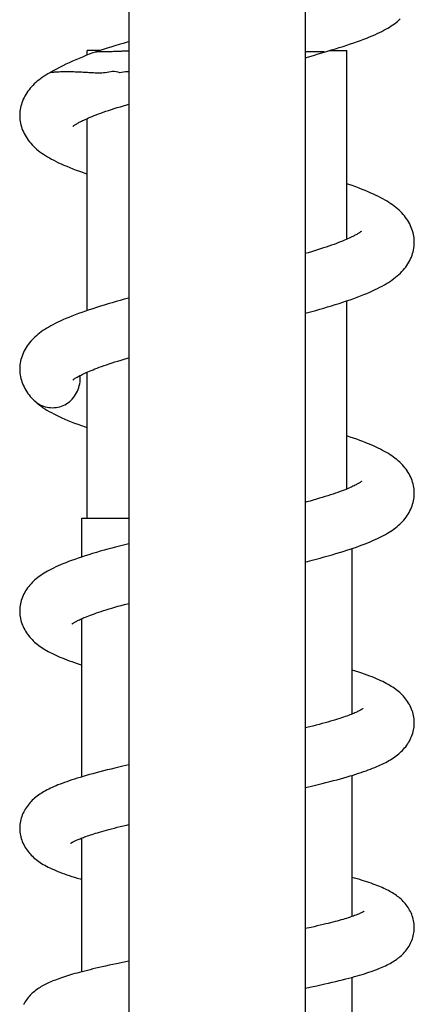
# Model space of a CAD drawing. Header units: millimetres. Extents: x 177 to 351, y 32 to 305.
# Tile 53 of 80: x 186.37 to 190.17, y 262.02 to 271.49. Entities that reach past the tile are written whole.
import ezdxf

# ---------------------------------------------------------------- set-up
doc = ezdxf.new("R2010")
doc.units = ezdxf.units.MM
doc.header["$LTSCALE"] = 30.734
doc.layers.get('0').update_dxf_attribs({"linetype": 'CONTINUOUS'})

msp = doc.modelspace()

# ---------------------------------------------------------------- linework, layer by layer
at = {"color": 7, "linetype": 'Continuous'}
for p, q in [((187.4248, 283.1543), (187.4248, 257.5985)), ((189.1248, 283.1543), (189.1248, 257.5985)), ((187.0248, 271.1531), (187.0248, 271.1985)), ((187.1497, 271.1985), (187.0248, 271.1985)), ((189.3589, 271.1985), (189.5248, 271.1985)), ((189.5248, 269.3811), (189.5248, 271.1985)), ((187.0248, 268.6953), (187.0248, 270.5436)), ((187.4248, 268.8154), (187.3817, 268.8036)), ((189.5248, 266.9784), (189.5248, 268.7886)), ((189.1248, 268.6685), (189.1869, 268.6856)), ((187.0248, 266.6985), (187.0248, 268.1028)), ((186.9748, 266.3245), (186.9748, 266.6985)), ((186.9748, 266.6985), (187.4248, 266.6985)), ((187.4248, 266.4514), (187.3751, 266.4388)), ((189.5748, 264.8117), (189.5748, 266.405)), ((189.1248, 266.2752), (189.1924, 266.2927)), ((187.3832, 265.8661), (187.4248, 265.8773)), ((186.9748, 264.2084), (186.9748, 265.7311)), ((189.1678, 264.6888), (189.1248, 264.6783)), ((187.4248, 264.3223), (187.3692, 264.3097)), ((189.5748, 262.8636), (189.5748, 264.2219)), ((189.1248, 264.1051), (189.1711, 264.1158)), ((186.9748, 262.3323), (186.9748, 263.6201)), ((189.1799, 262.7589), (189.1248, 262.7469)), ((187.382, 262.4245), (187.3072, 262.4092)), ((187.4248, 262.4331), (187.382, 262.4245)), ((189.1248, 262.1747), (189.1992, 262.19)), ((189.5748, 261.1558), (189.5748, 262.2785))]:
    msp.add_line(p, q, dxfattribs=at)
for points in [[(189.3056, 271.1832), (189.3397, 271.1929), (189.3772, 271.2038), (189.4145, 271.2148), (189.4516, 271.2261), (189.4882, 271.2375), (189.5242, 271.249), (189.5594, 271.2605), (189.5935, 271.2721), (189.6264, 271.2836), (189.658, 271.295), (189.6882, 271.3063), (189.7168, 271.3174), (189.744, 271.3283), (189.7699, 271.3392), (189.7945, 271.3499), (189.8179, 271.3605), (189.8402, 271.3711), (189.8614, 271.3816), (189.8815, 271.3922), (189.9007, 271.4027), (189.919, 271.4132), (189.9364, 271.4237), (189.953, 271.4343), (189.9688, 271.445), (189.984, 271.4558), (189.9986, 271.4668), (190.0126, 271.4781), (190.0261, 271.4897), (190.0391, 271.5015)], [(187.4248, 271.2811), (187.4102, 271.277), (187.3705, 271.2657), (187.3312, 271.2543), (187.2923, 271.2428), (187.2538, 271.2312), (187.2157, 271.2195), (187.1781, 271.2077), (187.141, 271.1957), (187.1009, 271.1824)], [(187.1008, 271.1824), (187.079, 271.1741), (187.0452, 271.1612), (187.012, 271.1481), (186.9792, 271.1349), (186.9468, 271.1216), (186.9148, 271.1081), (186.8831, 271.0942), (186.8517, 271.0801), (186.8204, 271.0656), (186.7891, 271.0506), (186.7583, 271.0351), (186.7278, 271.0191), (186.6982, 271.0028), (186.6699, 270.9864), (186.6652, 270.9836)], [(189.1248, 271.127), (189.136, 271.1305), (189.2127, 271.154)], [(189.2127, 271.154), (189.2501, 271.1656), (189.3057, 271.1833)], [(186.6653, 270.9836), (186.646, 270.9724), (186.6275, 270.9611), (186.6098, 270.9497), (186.5926, 270.9381), (186.576, 270.9261), (186.56, 270.9139), (186.5446, 270.9015), (186.5298, 270.8887), (186.5155, 270.8755), (186.5019, 270.8621), (186.489, 270.8483), (186.4766, 270.8342), (186.4649, 270.8198), (186.4539, 270.8052), (186.4436, 270.7903), (186.434, 270.7751), (186.425, 270.7597), (186.4168, 270.744), (186.4092, 270.728), (186.4023, 270.7118), (186.3962, 270.6954), (186.3908, 270.6788), (186.3862, 270.6622), (186.3824, 270.6456), (186.3793, 270.6291), (186.3771, 270.6127), (186.3756, 270.5966), (186.3749, 270.5807), (186.3748, 270.5725)], [(186.8878, 270.4676), (186.8876, 270.4674), (186.8874, 270.4672), (186.8876, 270.4674), (186.8884, 270.4682), (186.8898, 270.4693), (186.8918, 270.471), (186.8944, 270.4731), (186.8977, 270.4755), (186.9017, 270.4784), (186.9063, 270.4816), (186.9116, 270.4851), (186.9176, 270.4889), (186.9242, 270.493), (186.9316, 270.4973), (186.9396, 270.5019), (186.9484, 270.5068), (186.9581, 270.5119), (186.9686, 270.5173), (186.98, 270.523), (186.9924, 270.5289), (187.0059, 270.5352), (187.0205, 270.5417), (187.0363, 270.5486), (187.0532, 270.5557), (187.0713, 270.5631), (187.0907, 270.5708), (187.1113, 270.5787), (187.1331, 270.5869), (187.1561, 270.5953), (187.1801, 270.6038), (187.2052, 270.6124), (187.2311, 270.6212), (187.258, 270.63), (187.2858, 270.639), (187.3145, 270.648), (187.3441, 270.6571), (187.3745, 270.6663), (187.4058, 270.6756), (187.4248, 270.6811)], [(186.3748, 270.5725), (186.3749, 270.5646), (186.3756, 270.5484), (186.3771, 270.5319), (186.3795, 270.5151), (186.3826, 270.4983), (186.3866, 270.4813), (186.3914, 270.4644), (186.3969, 270.4475), (186.4033, 270.4307), (186.4105, 270.4142), (186.4184, 270.3978), (186.427, 270.3818), (186.4364, 270.3659), (186.4466, 270.3503), (186.4575, 270.3349), (186.4691, 270.3198), (186.4815, 270.305), (186.4946, 270.2905), (186.5084, 270.2764), (186.5229, 270.2625), (186.538, 270.2491), (186.5538, 270.236), (186.5701, 270.2233), (186.5871, 270.2109), (186.6046, 270.1988), (186.6228, 270.187), (186.6416, 270.1753), (186.6613, 270.1638), (186.6818, 270.1524), (186.7032, 270.1409), (186.7257, 270.1295), (186.7492, 270.1181), (186.774, 270.1065), (186.7999, 270.0949), (186.8273, 270.0832), (186.8561, 270.0713), (186.8863, 270.0592), (186.9179, 270.0471), (186.9507, 270.035), (186.9846, 270.0229), (187.0193, 270.0108), (187.0248, 270.009)], [(190.1747, 269.3522), (190.1746, 269.3609), (190.1738, 269.3772), (190.1722, 269.3938), (190.1698, 269.4105), (190.1666, 269.4274), (190.1626, 269.4444), (190.1578, 269.4614), (190.1521, 269.4783), (190.1457, 269.4952), (190.1384, 269.5118), (190.1304, 269.5283), (190.1216, 269.5445), (190.112, 269.5605), (190.1018, 269.576), (190.091, 269.5912), (190.0794, 269.6061), (190.0673, 269.6205), (190.0546, 269.6345), (190.0412, 269.6482), (190.0272, 269.6616), (190.0126, 269.6746), (189.9974, 269.6873), (189.9816, 269.6997), (189.9652, 269.7118), (189.9482, 269.7237), (189.9305, 269.7353), (189.9122, 269.7468), (189.8931, 269.7582), (189.8731, 269.7695), (189.8521, 269.7807), (189.8302, 269.792), (189.8071, 269.8034), (189.7829, 269.8148), (189.7574, 269.8264), (189.7305, 269.838), (189.7024, 269.8498), (189.6729, 269.8616), (189.6422, 269.8735), (189.6104, 269.8854), (189.5776, 269.8973), (189.5438, 269.9092), (189.5248, 269.9157)], [(189.662, 269.4573), (189.6621, 269.4574), (189.6623, 269.4577), (189.6621, 269.4575), (189.6614, 269.4568), (189.6601, 269.4557), (189.6583, 269.4542), (189.6559, 269.4522), (189.6528, 269.4499), (189.6491, 269.4472), (189.6446, 269.4441), (189.6395, 269.4406), (189.6337, 269.4369), (189.6273, 269.4329), (189.6201, 269.4286), (189.6122, 269.4241), (189.6035, 269.4192), (189.594, 269.4141), (189.5836, 269.4088), (189.5723, 269.4031), (189.5601, 269.3972), (189.5469, 269.391), (189.5327, 269.3846), (189.5175, 269.3779), (189.5011, 269.371), (189.4837, 269.3638), (189.465, 269.3563), (189.4452, 269.3486), (189.424, 269.3406), (189.4016, 269.3324), (189.3779, 269.3239), (189.353, 269.3152), (189.327, 269.3064), (189.2999, 269.2974), (189.272, 269.2883), (189.2432, 269.2792), (189.2136, 269.27), (189.1832, 269.2608), (189.1521, 269.2515), (189.1248, 269.2435)], [(189.1869, 268.6856), (189.2258, 268.6965), (189.2643, 268.7075), (189.3024, 268.7186), (189.34, 268.7298), (189.3772, 268.741), (189.414, 268.7524), (189.4504, 268.764), (189.4864, 268.7758), (189.5221, 268.7877), (189.5571, 268.7997), (189.5913, 268.8119), (189.6246, 268.8241), (189.6567, 268.8364), (189.6877, 268.8486), (189.7172, 268.8607), (189.7453, 268.8727), (189.772, 268.8845), (189.7973, 268.8962), (189.8213, 268.9079), (189.8442, 268.9194), (189.866, 268.931), (189.8868, 268.9426), (189.9067, 268.9542), (189.9257, 268.9659), (189.944, 268.9778), (189.9616, 268.9899), (189.9787, 269.0024), (189.9951, 269.0151), (190.0109, 269.0282), (190.0261, 269.0417), (190.0406, 269.0555), (190.0545, 269.0697), (190.0677, 269.0843), (190.0802, 269.0992), (190.0919, 269.1143), (190.1028, 269.1298), (190.113, 269.1454), (190.1224, 269.1613), (190.131, 269.1774), (190.1389, 269.1937), (190.1461, 269.2103), (190.1525, 269.2271), (190.1581, 269.244), (190.1629, 269.261), (190.1668, 269.2779), (190.17, 269.2948), (190.1723, 269.3115), (190.1738, 269.3281), (190.1746, 269.3443), (190.1747, 269.3522)], [(187.3817, 268.8036), (187.3424, 268.7927), (187.3036, 268.7817), (187.2651, 268.7706), (187.2271, 268.7594), (187.1894, 268.7481), (187.152, 268.7366), (187.1151, 268.725), (187.0787, 268.7133), (187.0429, 268.7015), (187.0079, 268.6896), (186.9737, 268.6776), (186.9405, 268.6656), (186.9083, 268.6535), (186.8771, 268.6415), (186.8472, 268.6294), (186.8186, 268.6175), (186.7912, 268.6056), (186.7653, 268.5938), (186.7407, 268.5822), (186.7174, 268.5707), (186.6953, 268.5592), (186.6743, 268.5479), (186.6543, 268.5365), (186.6352, 268.5251), (186.6169, 268.5136), (186.5993, 268.5019), (186.5824, 268.4901), (186.5662, 268.478), (186.5505, 268.4656), (186.5354, 268.4529), (186.521, 268.44), (186.5072, 268.4267), (186.4939, 268.413), (186.4813, 268.399), (186.4692, 268.3846), (186.4578, 268.3698), (186.447, 268.3547), (186.4369, 268.3391), (186.4275, 268.3233), (186.4188, 268.3071), (186.4108, 268.2907), (186.4036, 268.2741), (186.3972, 268.2573), (186.3916, 268.2404), (186.3868, 268.2235), (186.3828, 268.2066), (186.3797, 268.1898), (186.3773, 268.1732), (186.3758, 268.1567), (186.375, 268.1405), (186.3749, 268.1319)], [(186.8875, 268.0265), (186.8874, 268.0264), (186.8872, 268.0263), (186.8875, 268.0265), (186.8883, 268.0272), (186.8896, 268.0284), (186.8915, 268.0299), (186.894, 268.0319), (186.8971, 268.0343), (186.9009, 268.0371), (186.9053, 268.0401), (186.9104, 268.0435), (186.9161, 268.0472), (186.9225, 268.0512), (186.9295, 268.0554), (186.9372, 268.0598), (186.9457, 268.0646), (186.9551, 268.0696), (186.9653, 268.0749), (186.9765, 268.0805), (186.9885, 268.0863), (187.0015, 268.0924), (187.0155, 268.0987), (187.0304, 268.1053), (187.0463, 268.1121), (187.0632, 268.1191), (187.0811, 268.1262), (187.1, 268.1337), (187.1201, 268.1413), (187.1412, 268.1491), (187.1635, 268.1572), (187.1869, 268.1654), (187.2115, 268.1739), (187.2372, 268.1825), (187.264, 268.1913), (187.2918, 268.2002), (187.3207, 268.2092), (187.3504, 268.2184), (187.3811, 268.2276), (187.4127, 268.237), (187.4248, 268.2405)], [(186.3749, 268.1319), (186.375, 268.1239), (186.3757, 268.1077), (186.3772, 268.0914), (186.3795, 268.075), (186.3825, 268.0586), (186.3863, 268.042), (186.3909, 268.0255), (186.3963, 268.009), (186.4024, 267.9926), (186.4093, 267.9764), (186.4169, 267.9602), (186.4253, 267.9444), (186.4343, 267.9287), (186.4441, 267.9134), (186.4545, 267.8983), (186.4656, 267.8836), (186.4773, 267.8693), (186.4896, 267.8553), (186.5025, 267.8416), (186.5131, 267.8311)], [(186.5131, 267.8311), (186.5262, 267.8189), (186.5427, 267.8044), (186.56, 267.7904), (186.578, 267.7768), (186.5967, 267.7635), (186.6162, 267.7505), (186.6366, 267.7378), (186.658, 267.7251), (186.6805, 267.7126), (186.704, 267.7001), (186.7287, 267.6876), (186.7546, 267.6752), (186.7818, 267.6627), (186.8101, 267.6502), (186.8398, 267.6378), (186.8707, 267.6253), (186.9027, 267.6128), (186.9357, 267.6004), (186.9697, 267.5882), (187.0044, 267.576), (187.0248, 267.5691)], [(190.1747, 266.9371), (190.1746, 266.9454), (190.1739, 266.9612), (190.1724, 266.9772), (190.1701, 266.9934), (190.1671, 267.0098), (190.1632, 267.0262), (190.1586, 267.0427), (190.1532, 267.059), (190.1471, 267.0753), (190.1402, 267.0913), (190.1326, 267.1071), (190.1244, 267.1226), (190.1154, 267.1378), (190.1058, 267.1527), (190.0955, 267.1674), (190.0846, 267.1817), (190.073, 267.1958), (190.0609, 267.2095), (190.0481, 267.2228), (190.0347, 267.2359), (190.0207, 267.2485), (190.0061, 267.2609), (189.991, 267.2729), (189.9753, 267.2846), (189.9592, 267.296), (189.9424, 267.3071), (189.9252, 267.318), (189.9072, 267.3287), (189.8886, 267.3393), (189.8692, 267.3498), (189.8489, 267.3603), (189.8278, 267.3708), (189.8058, 267.3812), (189.7828, 267.3917), (189.7587, 267.4023), (189.7336, 267.4129), (189.7072, 267.4236), (189.6797, 267.4344), (189.651, 267.4453), (189.6212, 267.4562), (189.5902, 267.4672), (189.5581, 267.4783), (189.5251, 267.4893), (189.5248, 267.4894)], [(189.6674, 267.0528), (189.6675, 267.0529), (189.6675, 267.0529), (189.667, 267.0525), (189.6659, 267.0516), (189.6644, 267.0503), (189.6622, 267.0486), (189.6594, 267.0466), (189.656, 267.0442), (189.652, 267.0414), (189.6472, 267.0384), (189.6419, 267.035), (189.6359, 267.0314), (189.6292, 267.0276), (189.6217, 267.0234), (189.6135, 267.019), (189.6045, 267.0144), (189.5946, 267.0094), (189.5838, 267.0042), (189.5721, 266.9988), (189.5594, 266.9931), (189.5457, 266.9871), (189.5309, 266.9809), (189.515, 266.9744), (189.4979, 266.9676), (189.4795, 266.9606), (189.4597, 266.9532), (189.4386, 266.9456), (189.4162, 266.9378), (189.3926, 266.9297), (189.368, 266.9215), (189.3425, 266.9133), (189.3161, 266.9049), (189.2888, 266.8965), (189.2607, 266.8881), (189.2317, 266.8795), (189.2019, 266.8709), (189.1712, 266.8622), (189.1397, 266.8535), (189.1248, 266.8494)], [(189.1924, 266.2927), (189.2312, 266.303), (189.2695, 266.3133), (189.3075, 266.3237), (189.3451, 266.3343), (189.3823, 266.345), (189.419, 266.3558), (189.4549, 266.3666), (189.4898, 266.3774), (189.5235, 266.3881), (189.5559, 266.3987), (189.5872, 266.4092), (189.6172, 266.4196), (189.6461, 266.4299), (189.6739, 266.4401), (189.7005, 266.4503), (189.7262, 266.4605), (189.7508, 266.4706), (189.7744, 266.4807), (189.7971, 266.4907), (189.8189, 266.5008), (189.8398, 266.5108), (189.8598, 266.5209), (189.8791, 266.531), (189.8975, 266.5411), (189.9152, 266.5514), (189.9323, 266.5617), (189.9487, 266.5722), (189.9645, 266.5829), (189.9799, 266.5938), (189.9947, 266.605), (190.0091, 266.6165), (190.0229, 266.6284), (190.0363, 266.6406), (190.0493, 266.6532), (190.0617, 266.6662), (190.0736, 266.6795), (190.085, 266.6933), (190.0958, 266.7075), (190.106, 266.7221), (190.1157, 266.7371), (190.1246, 266.7523), (190.1329, 266.7678), (190.1404, 266.7836), (190.1472, 266.7995), (190.1533, 266.8156), (190.1586, 266.8317), (190.1632, 266.848), (190.167, 266.8643), (190.1701, 266.8805), (190.1723, 266.8967), (190.1738, 266.9129), (190.1746, 266.929), (190.1747, 266.9371)], [(187.3751, 266.4388), (187.3366, 266.4289), (187.2986, 266.4189), (187.2611, 266.4089), (187.2238, 266.3988), (187.1869, 266.3885), (187.15, 266.3781), (187.1133, 266.3674), (187.0767, 266.3565), (187.0405, 266.3455), (187.0049, 266.3343), (186.9703, 266.3231), (186.9368, 266.3118), (186.9046, 266.3007), (186.874, 266.2897), (186.845, 266.2789), (186.8176, 266.2683), (186.7918, 266.2579), (186.7673, 266.2476), (186.7441, 266.2375), (186.722, 266.2274), (186.701, 266.2175), (186.681, 266.2075), (186.6619, 266.1976), (186.6436, 266.1876), (186.6261, 266.1776), (186.6094, 266.1675), (186.5934, 266.1573), (186.5779, 266.1469), (186.563, 266.1363), (186.5485, 266.1254), (186.5346, 266.1142), (186.5212, 266.1026), (186.5083, 266.0908), (186.4959, 266.0786), (186.4839, 266.066), (186.4725, 266.0531), (186.4616, 266.0398), (186.4512, 266.0261), (186.4415, 266.0121), (186.4323, 265.9977), (186.4237, 265.983), (186.4157, 265.9681), (186.4084, 265.9528), (186.4018, 265.9372), (186.3958, 265.9214), (186.3905, 265.9055), (186.386, 265.8894), (186.3823, 265.8734), (186.3793, 265.8574), (186.3771, 265.8415), (186.3757, 265.8258), (186.375, 265.8104), (186.3749, 265.8024)], [(186.3749, 265.8024), (186.3749, 265.7947), (186.3757, 265.7791), (186.3771, 265.7635), (186.3793, 265.7477), (186.3822, 265.7318), (186.3859, 265.716), (186.3903, 265.7001), (186.3954, 265.6844), (186.4013, 265.6688), (186.4079, 265.6533), (186.4151, 265.638), (186.423, 265.623), (186.4316, 265.6084), (186.4407, 265.594), (186.4504, 265.5801), (186.4606, 265.5666), (186.4713, 265.5535), (186.4824, 265.5408), (186.494, 265.5286), (186.506, 265.5167), (186.5184, 265.5052), (186.5313, 265.4941), (186.5445, 265.4834), (186.5581, 265.4729), (186.5721, 265.4628), (186.5866, 265.4529), (186.6015, 265.4432), (186.6169, 265.4337), (186.633, 265.4243), (186.6496, 265.415), (186.6668, 265.4058), (186.6847, 265.3967), (186.7032, 265.3877), (186.7224, 265.3787), (186.7423, 265.3697), (186.7629, 265.3608), (186.7842, 265.352), (186.8062, 265.3431), (186.829, 265.3343), (186.8527, 265.3254), (186.8773, 265.3164), (186.903, 265.3074), (186.9299, 265.2982), (186.9581, 265.2889), (186.9748, 265.2835)], [(186.8776, 265.678), (186.8777, 265.6781), (186.8783, 265.6787), (186.8795, 265.6796), (186.8813, 265.681), (186.8837, 265.6827), (186.8868, 265.6849), (186.8904, 265.6873), (186.8946, 265.69), (186.8995, 265.693), (186.9048, 265.6962), (186.9108, 265.6996), (186.9174, 265.7033), (186.9247, 265.7071), (186.9327, 265.7112), (186.9413, 265.7156), (186.9507, 265.7201), (186.9609, 265.7248), (186.9719, 265.7298), (186.9837, 265.735), (186.9963, 265.7404), (187.0099, 265.746), (187.0244, 265.7518), (187.04, 265.7578), (187.0566, 265.7641), (187.0745, 265.7707), (187.0936, 265.7775), (187.1141, 265.7847), (187.1359, 265.792), (187.1589, 265.7997), (187.1832, 265.8075), (187.2087, 265.8155), (187.2352, 265.8236), (187.2629, 265.8319), (187.2916, 265.8403), (187.3212, 265.8488), (187.3518, 265.8574), (187.3832, 265.8661)], [(190.1747, 264.7276), (190.1746, 264.7355), (190.1739, 264.7506), (190.1725, 264.7659), (190.1703, 264.7815), (190.1674, 264.7972), (190.1637, 264.8129), (190.1593, 264.8287), (190.1542, 264.8443), (190.1483, 264.8597), (190.1418, 264.8748), (190.1347, 264.8897), (190.127, 264.9042), (190.1187, 264.9184), (190.1099, 264.9322), (190.1005, 264.9457), (190.0906, 264.9587), (190.0803, 264.9714), (190.0695, 264.9837), (190.0583, 264.9956), (190.0466, 265.0071), (190.0345, 265.0183), (190.0219, 265.0291), (190.009, 265.0396), (189.9956, 265.0498), (189.9817, 265.0597), (189.9675, 265.0694), (189.9528, 265.0788), (189.9375, 265.088), (189.9217, 265.0972), (189.9052, 265.1062), (189.888, 265.1152), (189.8702, 265.1241), (189.8515, 265.133), (189.8321, 265.1419), (189.8118, 265.1508), (189.7907, 265.1598), (189.7685, 265.1688), (189.7452, 265.1779), (189.7207, 265.1871), (189.695, 265.1965), (189.6678, 265.206), (189.6392, 265.2157), (189.6092, 265.2256), (189.5778, 265.2356), (189.5748, 265.2365)], [(189.6788, 264.864), (189.6788, 264.8639), (189.6782, 264.8634), (189.6771, 264.8626), (189.6754, 264.8614), (189.6733, 264.8599), (189.6706, 264.8581), (189.6673, 264.856), (189.6635, 264.8537), (189.6592, 264.8512), (189.6543, 264.8484), (189.6488, 264.8454), (189.6427, 264.8422), (189.6359, 264.8388), (189.6285, 264.8351), (189.6203, 264.8313), (189.6114, 264.8272), (189.6017, 264.823), (189.5913, 264.8185), (189.5799, 264.8138), (189.5677, 264.8089), (189.5547, 264.8038), (189.5407, 264.7986), (189.5258, 264.7931), (189.5099, 264.7875), (189.493, 264.7816), (189.4751, 264.7756), (189.4561, 264.7694), (189.4359, 264.763), (189.4145, 264.7563), (189.3918, 264.7495), (189.3678, 264.7424), (189.3425, 264.7351), (189.316, 264.7277), (189.2883, 264.7201), (189.2595, 264.7124), (189.2297, 264.7046), (189.1991, 264.6967), (189.1678, 264.6888)], [(189.1711, 264.1158), (189.2099, 264.125), (189.2483, 264.1342), (189.2863, 264.1435), (189.3237, 264.1528), (189.3602, 264.1621), (189.3959, 264.1714), (189.4306, 264.1806), (189.4641, 264.1898), (189.4964, 264.1989), (189.5273, 264.2078), (189.5569, 264.2165), (189.5851, 264.2251), (189.6122, 264.2335), (189.638, 264.2418), (189.6628, 264.25), (189.6866, 264.2582), (189.7095, 264.2662), (189.7316, 264.2742), (189.7528, 264.2822), (189.7734, 264.2902), (189.7933, 264.2982), (189.8125, 264.3062), (189.8311, 264.3143), (189.8491, 264.3224), (189.8664, 264.3305), (189.8832, 264.3388), (189.8994, 264.3471), (189.9151, 264.3554), (189.9303, 264.3639), (189.945, 264.3726), (189.9592, 264.3813), (189.9729, 264.3903), (189.9864, 264.3995), (189.9995, 264.409), (190.0122, 264.4188), (190.0246, 264.429), (190.0367, 264.4395), (190.0485, 264.4504), (190.0599, 264.4617), (190.0709, 264.4735), (190.0815, 264.4856), (190.0917, 264.4981), (190.1015, 264.5111), (190.1108, 264.5246), (190.1196, 264.5384), (190.1278, 264.5526), (190.1355, 264.5672), (190.1426, 264.582), (190.1489, 264.5971), (190.1547, 264.6124), (190.1597, 264.6278), (190.164, 264.6433), (190.1675, 264.6588), (190.1704, 264.6743), (190.1725, 264.6897), (190.1739, 264.705), (190.1746, 264.7202), (190.1747, 264.7276)], [(187.3692, 264.3097), (187.3305, 264.3007), (187.2923, 264.2917), (187.2548, 264.2827), (187.2178, 264.2737), (187.1817, 264.2647), (187.1464, 264.2557), (187.1121, 264.2467), (187.0787, 264.2378), (187.0464, 264.2289), (187.0151, 264.2202), (186.985, 264.2115), (186.9559, 264.2028), (186.9281, 264.1943), (186.9013, 264.1859), (186.8758, 264.1776), (186.8513, 264.1694), (186.8279, 264.1613), (186.8055, 264.1533), (186.7841, 264.1453), (186.7635, 264.1374), (186.7437, 264.1295), (186.7247, 264.1217), (186.7064, 264.1138), (186.6889, 264.106), (186.6719, 264.0981), (186.6556, 264.0901), (186.6399, 264.0821), (186.6247, 264.074), (186.61, 264.0659), (186.5959, 264.0575), (186.5821, 264.049), (186.5688, 264.0404), (186.5558, 264.0314), (186.5432, 264.0222), (186.5309, 264.0126), (186.519, 264.0028), (186.5074, 263.9926), (186.4961, 263.9821), (186.4853, 263.9712), (186.4748, 263.96), (186.4647, 263.9483), (186.4551, 263.9363), (186.4458, 263.9239), (186.437, 263.911), (186.4286, 263.8978), (186.4207, 263.8842), (186.4133, 263.8701), (186.4065, 263.8558), (186.4002, 263.8411), (186.3946, 263.8261), (186.3897, 263.811), (186.3854, 263.7957), (186.3819, 263.7804), (186.3791, 263.7651), (186.377, 263.75), (186.3756, 263.735), (186.3749, 263.7204), (186.3749, 263.7127)], [(186.3749, 263.7128), (186.3749, 263.7055), (186.3756, 263.6908), (186.377, 263.6757), (186.3791, 263.6606), (186.3819, 263.6453), (186.3854, 263.6301), (186.3896, 263.6148), (186.3946, 263.5997), (186.4002, 263.5847), (186.4064, 263.5699), (186.4133, 263.5555), (186.4207, 263.5413), (186.4287, 263.5276), (186.4372, 263.5143), (186.4461, 263.5014), (186.4554, 263.489), (186.4652, 263.477), (186.4753, 263.4654), (186.4858, 263.4542), (186.4967, 263.4433), (186.508, 263.4328), (186.5198, 263.4226), (186.5321, 263.4126), (186.5448, 263.4028), (186.5581, 263.3932), (186.5719, 263.3838), (186.5862, 263.3747), (186.601, 263.3658), (186.6163, 263.357), (186.6323, 263.3484), (186.6489, 263.3399), (186.6661, 263.3314), (186.6839, 263.3231), (186.7024, 263.3148), (186.7216, 263.3066), (186.7415, 263.2984), (186.762, 263.2904), (186.7833, 263.2823), (186.8053, 263.2743), (186.8281, 263.2663), (186.8519, 263.2582), (186.8767, 263.2501), (186.9027, 263.2418), (186.9299, 263.2335), (186.9585, 263.225), (186.9748, 263.2203)], [(186.8657, 263.5679), (186.8657, 263.5679), (186.8658, 263.568), (186.8665, 263.5685), (186.8677, 263.5693), (186.8694, 263.5705), (186.8716, 263.572), (186.8744, 263.5737), (186.8777, 263.5757), (186.8814, 263.5778), (186.8856, 263.5802), (186.8903, 263.5827), (186.8955, 263.5855), (186.9012, 263.5883), (186.9074, 263.5914), (186.9141, 263.5946), (186.9214, 263.5979), (186.9292, 263.6014), (186.9376, 263.6051), (186.9465, 263.6088), (186.9561, 263.6127), (186.9662, 263.6167), (186.9769, 263.6209), (186.9883, 263.6252), (187.0003, 263.6296), (187.013, 263.6341), (187.0264, 263.6388), (187.0406, 263.6437), (187.0555, 263.6486), (187.0713, 263.6538), (187.0881, 263.6591), (187.1058, 263.6646), (187.1246, 263.6702), (187.1444, 263.6761), (187.1653, 263.6822), (187.1874, 263.6884), (187.2105, 263.6949), (187.2348, 263.7015), (187.2603, 263.7082), (187.2868, 263.7152), (187.3145, 263.7222), (187.3432, 263.7295)], [(187.3432, 263.7295), (187.404, 263.7443), (187.4248, 263.7493)], [(190.1747, 262.7578), (190.1746, 262.7653), (190.1739, 262.7797), (190.1726, 262.7944), (190.1705, 262.8093), (190.1678, 262.8243), (190.1643, 262.8393), (190.1601, 262.8543), (190.1553, 262.8691), (190.1498, 262.8838), (190.1437, 262.8981), (190.137, 262.9121), (190.1299, 262.9257), (190.1222, 262.9389), (190.1141, 262.9517), (190.1056, 262.9641), (190.0968, 262.976), (190.0875, 262.9875), (190.078, 262.9986), (190.068, 263.0093), (190.0578, 263.0196), (190.0472, 263.0296), (190.0363, 263.0392), (190.0251, 263.0485), (190.0136, 263.0575), (190.0018, 263.0661), (189.9897, 263.0744), (189.9774, 263.0825), (189.9648, 263.0903), (189.9519, 263.098), (189.9385, 263.1055), (189.9247, 263.1128), (189.9105, 263.1201), (189.8959, 263.1272), (189.8807, 263.1343), (189.865, 263.1414), (189.8487, 263.1484), (189.8319, 263.1554), (189.8145, 263.1623), (189.7964, 263.1693), (189.7776, 263.1763), (189.7582, 263.1832), (189.738, 263.1903), (189.717, 263.1973), (189.6953, 263.2044), (189.6727, 263.2116), (189.6492, 263.2188), (189.6249, 263.226), (189.5996, 263.2334), (189.5748, 263.2404)], [(189.6914, 262.9145), (189.6915, 262.9146), (189.6914, 262.9145), (189.6908, 262.9141), (189.6897, 262.9134), (189.6881, 262.9123), (189.6861, 262.9111), (189.6836, 262.9096), (189.6806, 262.9079), (189.6772, 262.906), (189.6732, 262.9039), (189.6686, 262.9016), (189.6635, 262.8991), (189.6578, 262.8964), (189.6515, 262.8935), (189.6445, 262.8904), (189.6369, 262.8871), (189.6287, 262.8837), (189.6197, 262.8801), (189.6101, 262.8764), (189.5997, 262.8725), (189.5886, 262.8685), (189.5767, 262.8643), (189.564, 262.8599), (189.5506, 262.8555), (189.5363, 262.8508), (189.5212, 262.8461), (189.5053, 262.8412), (189.4885, 262.8362), (189.4709, 262.8311), (189.4524, 262.8258), (189.433, 262.8205), (189.4126, 262.815), (189.3914, 262.8093), (189.3692, 262.8036), (189.3459, 262.7977), (189.3214, 262.7917), (189.2958, 262.7855), (189.2689, 262.7791), (189.2407, 262.7726), (189.2109, 262.7658), (189.1799, 262.7589)], [(189.1992, 262.19), (189.2373, 262.1981), (189.275, 262.2062), (189.3124, 262.2145), (189.3491, 262.2227), (189.3849, 262.2309), (189.4195, 262.2391), (189.4526, 262.2471), (189.4844, 262.2549), (189.5147, 262.2626), (189.5438, 262.2702), (189.5716, 262.2776), (189.5983, 262.2849), (189.6239, 262.2922), (189.6484, 262.2993), (189.6719, 262.3063), (189.6946, 262.3133), (189.7163, 262.3203), (189.7373, 262.3272), (189.7576, 262.3341), (189.7771, 262.341), (189.7961, 262.3479), (189.8144, 262.3548), (189.8321, 262.3618), (189.8493, 262.3689), (189.866, 262.376), (189.882, 262.3831), (189.8976, 262.3904), (189.9127, 262.3977), (189.9272, 262.4051), (189.9413, 262.4127), (189.9549, 262.4203), (189.9681, 262.4282), (189.981, 262.4362), (189.9934, 262.4444), (190.0055, 262.4529), (190.0173, 262.4617), (190.0287, 262.4706), (190.0396, 262.4799), (190.0502, 262.4893), (190.0605, 262.4991), (190.0704, 262.5092), (190.0801, 262.5198), (190.0894, 262.5307), (190.0985, 262.5421), (190.1072, 262.554), (190.1156, 262.5663), (190.1235, 262.579), (190.131, 262.5922), (190.1381, 262.6058), (190.1446, 262.6198), (190.1506, 262.634), (190.1559, 262.6485), (190.1606, 262.6632), (190.1647, 262.678), (190.168, 262.6928), (190.1707, 262.7076), (190.1727, 262.7222), (190.174, 262.7368), (190.1746, 262.751), (190.1747, 262.7578)], [(187.3072, 262.4092), (187.2711, 262.4016), (187.2362, 262.3941), (187.2026, 262.3867), (187.1702, 262.3795), (187.1392, 262.3725), (187.1093, 262.3656), (187.0807, 262.3588), (187.0531, 262.3521), (187.0265, 262.3455), (187.0008, 262.339), (186.9761, 262.3326), (186.9521, 262.3263), (186.929, 262.32), (186.9066, 262.3137), (186.8849, 262.3075), (186.864, 262.3013), (186.8437, 262.2952), (186.8241, 262.2891), (186.8051, 262.283), (186.7868, 262.2769), (186.769, 262.2708), (186.7518, 262.2648), (186.7352, 262.2587), (186.7192, 262.2527), (186.7036, 262.2466), (186.6885, 262.2404), (186.6739, 262.2343), (186.6597, 262.2281), (186.646, 262.2218), (186.6326, 262.2154), (186.6196, 262.209), (186.607, 262.2024), (186.5947, 262.1957), (186.5827, 262.1889), (186.571, 262.1818), (186.5596, 262.1746), (186.5484, 262.1671), (186.5373, 262.1593), (186.5265, 262.1512), (186.5159, 262.1427), (186.5055, 262.134), (186.4954, 262.1249), (186.4855, 262.1154), (186.476, 262.1056), (186.4667, 262.0955), (186.4578, 262.0849), (186.4491, 262.074), (186.4408, 262.0626), (186.4327, 262.0507), (186.425, 262.0384), (186.4178, 262.0256), (186.4109, 262.0125)]]:
    msp.add_lwpolyline(points, dxfattribs=at)
at = {"color": 9, "linetype": 'Continuous'}
msp.add_arc((186.6783, 268.0445), 0.2803, 0.01882, 5.37134, dxfattribs=at)
at = {"color": 7, "linetype": 'Continuous'}
for points, knots in [([(187.4248, 271.1927), (187.424, 271.1926), (187.4067, 271.1918), (187.3753, 271.1904), (187.3326, 271.1886), (187.2963, 271.1872), (187.2653, 271.1862), (187.2388, 271.1854), (187.2162, 271.1849), (187.1969, 271.1846), (187.1805, 271.1844), (187.1665, 271.1842), (187.1546, 271.1841), (187.1445, 271.184), (187.1359, 271.1838), (187.1287, 271.1837), (187.1226, 271.1836), (187.1176, 271.1835), (187.1135, 271.1833), (187.1101, 271.1832), (187.1073, 271.1832), (187.105, 271.1826), (187.1023, 271.1836), (187.1021, 271.1826), (187.1021, 271.1826)], [0, 0, 0, 0, 0.0022276, 0.0520413, 0.0944487, 0.1303852, 0.1610506, 0.1873477, 0.2098229, 0.2289814, 0.2452857, 0.2591471, 0.2709329, 0.2809642, 0.2894881, 0.2966649, 0.302656, 0.3076236, 0.3117188, 0.3150744, 0.3177859, 0.3199443, 0.3228102, 0.3228458, 0.3228458, 0.3228458, 0.3228458]), ([(189.3057, 271.1833), (189.3058, 271.1833), (189.3067, 271.1839), (189.3018, 271.1838), (189.2992, 271.1842), (189.2927, 271.1845), (189.285, 271.1848), (189.2745, 271.1851), (189.2614, 271.1854), (189.2451, 271.1856), (189.2252, 271.1858), (189.2012, 271.186), (189.1725, 271.186), (189.1465, 271.1858), (189.13, 271.1857), (189.1248, 271.1857)], [0, 0, 0, 0, 0.0001994, 0.002959, 0.0068017, 0.0125285, 0.0204005, 0.030704, 0.0437216, 0.0598827, 0.0796281, 0.1033874, 0.1318126, 0.165716, 0.1813718, 0.1813718, 0.1813718, 0.1813718]), ([(187.4248, 270.9927), (187.4204, 270.9926), (187.3917, 270.9917), (187.362, 270.9909), (187.339, 270.9826)], [0, 0, 0, 0, 0.01312213, 0.08644192, 0.08644192, 0.08644192, 0.08644192])]:
    msp.add_open_spline(points, degree=3, knots=knots, dxfattribs=at)
at = {"color": 9, "linetype": 'Continuous'}
for points, knots in [([(187.3387, 270.9826), (187.3161, 270.99), (187.2685, 271.0009), (187.2009, 270.9813), (187.1346, 270.98), (187.0723, 270.9818), (187.0139, 270.9854), (186.9596, 270.9886), (186.9095, 270.991), (186.8638, 270.992), (186.8226, 270.9921), (186.7862, 270.9915), (186.755, 270.9905), (186.7295, 270.9894), (186.7094, 270.9882), (186.6941, 270.9872), (186.683, 270.986), (186.6748, 270.9856), (186.67, 270.9841), (186.6666, 270.9848), (186.666, 270.9838), (186.666, 270.9838)], [0, 0, 0, 0, 0.0714509, 0.1411678, 0.2072811, 0.2697002, 0.3282444, 0.3827105, 0.4329068, 0.4786905, 0.5199383, 0.5565134, 0.5878988, 0.6133973, 0.6332575, 0.6482475, 0.6592492, 0.6670584, 0.6722334, 0.6751843, 0.6752865, 0.6752865, 0.6752865, 0.6752865]), ([(186.513, 267.8311), (186.5262, 267.8184), (186.5594, 267.7923), (186.6201, 267.7663), (186.6905, 267.7571), (186.7609, 267.7663), (186.849, 267.804), (186.9327, 267.898), (186.9586, 267.9956), (186.9586, 268.0446)], [0, 0, 0, 0, 0.055045, 0.1253034, 0.1954591, 0.2656148, 0.3358732, 0.4790399, 0.625967, 0.625967, 0.625967, 0.625967])]:
    msp.add_open_spline(points, degree=3, knots=knots, dxfattribs=at)

doc.saveas('drawing.dxf')
